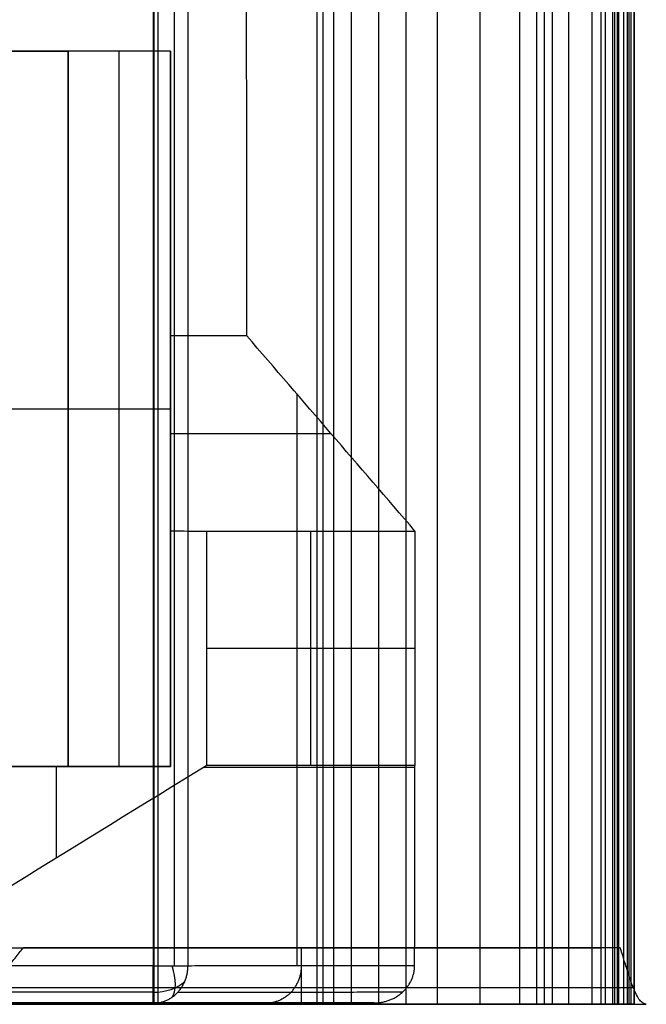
# Model space of a CAD drawing. Header units: millimetres. Extents: x -2518 to 1282, y -1102 to -49.
# Tile 141 of 154: x 1115 to 1282, y -1099 to -837. Entities that reach past the tile are written whole.
import ezdxf

# ---------------------------------------------------------------- set-up
doc = ezdxf.new("R2010")
doc.units = ezdxf.units.MM
doc.layers.add('patt2$Calque 20', color=7, linetype='Continuous', true_color=0xf24ad7)
doc.layers.add('patt2$SOLIDEE', color=7, linetype='Continuous', true_color=0x3100ff)

msp = doc.modelspace()

# ---------------------------------------------------------------- linework, layer by layer
at = {"layer": 'patt2$Calque 20'}
for p, q in [((1150.35, -177.98, -195.59), (1150.36, -1089.1, -195.59)), ((1159.61, -177.98, -201.83), (1159.63, -1089.1, -201.83)), ((1127.68, -845.37, -240.29), (990.4, -845.38, -240.29)), ((990.45, -845.38, -240.34), (1127.68, -845.37, -240.34)), ((1127.69, -1036.04, -240.29), (1127.68, -845.37, -240.29)), ((1127.68, -845.37, -240.29), (1127.68, -845.37, -240.39)), ((1127.68, -845.37, -240.34), (1127.69, -1036.04, -240.34)), ((1141.33, -1036.04, -240.39), (1141.33, -845.37, -240.39)), ((1154.97, -1036.04, -240.39), (1154.97, -845.37, -240.39)), ((1175.31, -921.24, -240.46), (1154.97, -921.24, -240.46)), ((1188.62, -936.68, -273.24), (1188.62, -1089.07, -273.24)), ((990.4, -940.71, -240.29), (1127.69, -940.71, -240.29)), ((1127.69, -940.71, -240.39), (1127.69, -940.71, -240.29)), ((1127.69, -940.71, -240.39), (1154.97, -940.71, -240.39)), ((1154.97, -940.71, -281.78), (1154.97, -940.71, -240.39)), ((1154.97, -947.23, -295.63), (1154.97, -1036.04, -295.63)), ((1154.97, -947.31, -295.81), (1197.78, -947.31, -295.81)), ((1192.42, -1035.71, -350.9), (1192.42, -973.27, -350.9)), ((1164.69, -1004.49, -350.9), (1220.14, -1004.49, -350.9)), ((990.4, -1036.04, -240.29), (1127.69, -1036.04, -240.29)), ((1127.69, -1036.04, -240.34), (990.45, -1036.04, -240.34)), ((1154.97, -1036.04, -295.63), (1019.94, -1036.04, -295.63)), ((1124.51, -1036.04, -350.79), (1124.51, -1060.45, -350.79)), ((1127.69, -1036.04, -240.29), (1127.69, -1036.04, -240.39)), ((1127.69, -1036.04, -240.39), (1154.97, -1036.04, -240.39)), ((1154.97, -1036.04, -240.39), (1154.97, -1036.04, -350.87)), ((1163.88, -1036.21, -350.89), (1220.14, -1036.21, -350.89)), ((1150.36, -1089.1, -195.59), (239.18, -1089.12, -195.59)), ((1150.36, -1099.1, -205.59), (239.18, -1099.12, -205.59)), ((1012.65, -1099.07, -272.92), (1177.69, -1099.07, -272.92)), ((1209.24, -1099.03, -350.64), (1061.85, -1099.04, -350.64))]:
    msp.add_line(p, q, dxfattribs=at)
at = {"layer": 'patt2$Calque 20', "extrusion": (-1, -1.84005e-05, 4.35318e-14)}
msp.add_arc((1089.13, -205.59, -1150.34), 10, 359.972, 90, dxfattribs=at)
at = {"layer": 'patt2$Calque 20', "extrusion": (-0.803784, -0.367328, 0.467976)}
msp.add_arc((1468.72, 96.1, -620.8), 10, 13.3182, 77.9311, dxfattribs=at)
at = {"layer": 'patt2$Calque 20', "extrusion": (-1.44744e-05, 0.786631, 0.617424)}
msp.add_arc((-1150.34, 510.73, -984.87), 9.93, 90, 147.8861, dxfattribs=at)
at = {"layer": 'patt2$Calque 20'}
for points, degree in [([(1155.93, -177.98, -197.29), (1155.94, -633.54, -197.29), (1155.95, -1089.1, -197.29)], 2), ([(1175.31, -921.24, -240.46), (1175.23, -727, -240.27), (1175.15, -532.75, -240.08), (1175.07, -338.51, -239.89)], 3), ([(1127.68, -845.37, -240.39), (1059.09, -845.37, -240.39), (990.5, -845.38, -240.39)], 2), ([(1154.97, -845.37, -240.39), (1141.33, -845.37, -240.39), (1127.68, -845.37, -240.39)], 2), ([(1127.69, -1036.04, -240.39), (1127.69, -940.71, -240.39), (1127.68, -845.37, -240.39)], 2), ([(1154.97, -845.37, -240.39), (1154.97, -883.31, -240.42), (1154.97, -921.24, -240.46)], 2), ([(1154.97, -921.24, -240.46), (1154.97, -947.25, -295.67), (1154.97, -973.25, -350.87)], 2), ([(1220.14, -973.26, -350.9), (1205.2, -955.92, -314.08), (1190.25, -938.58, -277.27), (1175.31, -921.24, -240.46)], 3), ([(1154.97, -973.25, -350.87), (1154.97, -1004.65, -350.87), (1154.97, -1036.04, -350.87)], 2), ([(1154.97, -973.25, -350.87), (1158.21, -973.26, -350.88), (1161.45, -973.26, -350.89), (1164.69, -973.27, -350.9)], 3), ([(1164.69, -973.27, -350.9), (1192.42, -973.27, -350.9), (1220.14, -973.26, -350.9)], 2), ([(1164.69, -1035.71, -350.9), (1164.69, -1004.49, -350.9), (1164.69, -973.27, -350.9)], 2), ([(1220.14, -973.26, -350.9), (1220.14, -1004.49, -350.9), (1220.14, -1035.71, -350.9)], 2), ([(990.51, -1036.04, -240.39), (1059.1, -1036.04, -240.39), (1127.69, -1036.04, -240.39)], 2), ([(1127.69, -1036.04, -350.8), (1078.26, -1036.04, -350.68), (1028.82, -1036.04, -350.55)], 2), ([(1164.69, -1035.71, -350.9), (1130.41, -1056.82, -350.81), (1096.13, -1077.93, -350.72), (1061.85, -1099.04, -350.64)], 3), ([(1154.97, -1036.04, -350.87), (1141.33, -1036.04, -350.84), (1127.69, -1036.04, -350.8)], 2), ([(1220.14, -1035.71, -350.9), (1192.42, -1035.71, -350.9), (1164.69, -1035.71, -350.9)], 2), ([(1220.05, -1089.03, -350.68), (1220.08, -1071.26, -350.75), (1220.11, -1053.48, -350.82), (1220.14, -1035.71, -350.9)], 3), ([(1159.63, -1089.1, -201.83), (1189.84, -1089.07, -276.25), (1220.05, -1089.03, -350.68)], 2), ([(1150.36, -1096.18, -198.52), (694.77, -1096.19, -198.52), (239.18, -1096.19, -198.52)], 2), ([(1156.91, -1096.18, -202.93), (1186.9, -1096.14, -276.79), (1216.88, -1096.1, -350.65)], 2), ([(1150.36, -1099.1, -205.59), (1179.8, -1099.07, -278.12), (1209.24, -1099.03, -350.64)], 2)]:
    msp.add_open_spline(points, degree=degree, dxfattribs=at)
for points, weights in [([(1150.36, -1099.1, -205.59), (1159.63, -1099.11, -201.83), (1159.63, -1089.1, -201.83)], [1, 0.707041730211, 1]), ([(1150.36, -1089.1, -195.59), (1157.1, -1089.1, -195.59), (1159.63, -1089.1, -201.83)], [1, 0.829500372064, 1]), ([(1189.84, -1089.07, -276.25), (1189.84, -1099.07, -276.26), (1180.58, -1099.07, -280.02)], [1, 0.707041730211, 1])]:
    msp.add_rational_spline(points, weights, degree=2, dxfattribs=at)
msp.add_open_spline([(1209.24, -1099.03, -350.64), (1209.55, -1099.03, -350.64), (1210.17, -1099.01, -350.64), (1211.1, -1098.9, -350.64), (1212.05, -1098.7, -350.64), (1212.99, -1098.43, -350.64), (1213.93, -1098.06, -350.64), (1214.83, -1097.61, -350.64), (1215.7, -1097.07, -350.65), (1216.51, -1096.45, -350.65), (1217.25, -1095.76, -350.65), (1217.92, -1095.01, -350.65), (1218.5, -1094.21, -350.66), (1219, -1093.37, -350.66), (1219.39, -1092.51, -350.66), (1219.69, -1091.63, -350.67), (1219.9, -1090.75, -350.67), (1220.03, -1089.89, -350.67), (1220.05, -1089.31, -350.68), (1220.05, -1089.03, -350.68)], degree=3, knots=[-16.342125, -16.342125, -16.342125, -16.342125, -15.429339, -14.488295, -13.522434, -12.535858, -11.533233, -10.51965, -9.500447, -8.481007, -7.466561, -6.461997, -5.471715, -4.499528, -3.548611, -2.621507, -1.720163, -0.846003, 0, 0, 0, 0], dxfattribs=at)
at = {"layer": 'patt2$SOLIDEE'}
for points, degree in [([(1269.71, -229.35, 350.56), (1269.71, -656.85, 350.56), (1269.72, -1084.35, 350.56)], 2), ([(1272.85, -1099.35, 349.19), (1272.84, -664.56, 349.19), (1272.83, -229.77, 349.19)], 2), ([(1274.16, -1099.35, 349.6), (1274.15, -664.5, 349.6), (1274.14, -229.64, 349.6)], 2), ([(1274.48, -1099.35, 348.04), (1274.47, -664.73, 348.04), (1274.46, -230.11, 348.04)], 2), ([(1275.85, -1099.35, 346.47), (1275.84, -664.97, 346.47), (1275.83, -230.59, 346.47)], 2), ([(1278.59, -1099.35, 350.56), (1278.58, -664.35, 350.56), (1278.58, -229.35, 350.56)], 2), ([(1278.58, -229.93, 348.64), (1278.58, -664.64, 348.64), (1278.59, -1099.35, 348.64)], 2), ([(1277.22, -1099.35, 343.73), (1277.21, -665.38, 343.73), (1277.2, -231.42, 343.73)], 2), ([(1277.75, -1099.35, 340.58), (1277.74, -665.86, 340.58), (1277.73, -232.37, 340.58)], 2), ([(1276.75, -1099.35, 335.84), (1276.75, -666.58, 335.84), (1276.74, -233.8, 335.84)], 2), ([(1273.43, -1099.35, 325.82), (1273.42, -668.09, 325.82), (1273.41, -236.83, 325.82)], 2), ([(1270.92, -1099.35, 318.45), (1270.91, -669.2, 318.45), (1270.9, -239.05, 318.45)], 2), ([(1267.33, -1099.35, 307.91), (1267.32, -670.8, 307.91), (1267.31, -242.24, 307.91)], 2), ([(1261.19, -1099.35, 289.88), (1261.18, -673.52, 289.88), (1261.17, -247.69, 289.88)], 2), ([(1256.83, -1099.35, 277.06), (1256.82, -675.46, 277.06), (1256.81, -251.56, 277.06)], 2), ([(1254.65, -1099.35, 270.95), (1254.64, -676.38, 270.95), (1254.64, -253.41, 270.95)], 2), ([(1248.1, -1099.35, 263.64), (1248.09, -677.48, 263.64), (1248.09, -255.61, 263.64)], 2), ([(1252.59, -1099.35, 267.12), (1252.58, -676.96, 267.12), (1252.57, -254.56, 267.12)], 2), ([(1226.15, -1099.35, 251.96), (1226.15, -679.25, 251.96), (1226.14, -259.14, 251.96)], 2), ([(1237.51, -1099.35, 257.97), (1237.5, -678.34, 257.97), (1237.5, -257.33, 257.97)], 2), ([(1217.77, -1099.35, 246.83), (1217.76, -680.02, 246.83), (1217.75, -260.69, 246.83)], 2), ([(1210.53, -1099.35, 240.65), (1210.52, -680.96, 240.65), (1210.52, -262.56, 240.65)], 2), ([(1203.26, -1099.35, 231.93), (1203.25, -682.27, 231.93), (1203.24, -265.19, 231.93)], 2), ([(1195.69, -1099.35, 216.39), (1195.68, -684.62, 216.39), (1195.67, -269.89, 216.39)], 2), ([(1198.52, -1099.35, 223.79), (1198.51, -683.51, 223.79), (1198.51, -267.66, 223.79)], 2), ([(1194.09, -1099.35, 209.21), (1194.08, -685.71, 209.21), (1194.07, -272.06, 209.21)], 2), ([(1150.67, -1099.35, -195.64), (1150.66, -736.15, -195.64), (1150.65, -372.94, -195.64)], 2), ([(1151.66, -1099.39, -195.64), (1151.65, -736.19, -195.64), (1151.65, -372.98, -195.64)], 2), ([(1110.63, -1084.35, 350.56), (1163.66, -1084.35, 350.56), (1216.69, -1084.35, 350.56), (1269.72, -1084.35, 350.56)], 3), ([(1274.85, -1084.35, 350.56), (1221.82, -1084.35, 350.56), (1168.79, -1084.35, 350.56), (1115.76, -1084.35, 350.56)], 3), ([(1269.72, -1084.35, 350.56), (1269.72, -1091.85, 350.56), (1269.72, -1099.35, 350.56)], 2), ([(1106.88, -1094.96, 346.17), (1164.03, -1094.96, 346.17), (1221.17, -1094.96, 346.17), (1278.32, -1094.96, 346.17)], 3), ([(1150.67, -1099.35, -195.64), (1052.24, -1099.36, -195.64), (953.81, -1099.36, -195.64)], 2), ([(1151.66, -1099.39, -195.64), (1052.74, -1099.39, -195.64), (953.81, -1099.4, -195.64)], 2), ([(1022.63, -1099.36, 75.44), (1101.15, -1099.36, 75.44), (1179.66, -1099.35, 75.44)], 2), ([(1097.99, -1099.36, 335.56), (1159.26, -1099.35, 335.56), (1220.53, -1099.35, 335.56), (1281.8, -1099.35, 335.56)], 3), ([(1101.22, -1099.36, 335.56), (1159.7, -1099.35, 335.56), (1218.19, -1099.35, 335.56), (1276.67, -1099.35, 335.56)], 3), ([(1278.59, -1099.35, 348.64), (1274.16, -1099.35, 349.6), (1269.72, -1099.35, 350.56)], 2), ([(1269.72, -1099.35, 350.56), (1274.16, -1099.35, 350.56), (1278.59, -1099.35, 350.56)], 2), ([(1278.59, -1099.35, 350.56), (1278.59, -1099.35, 349.6), (1278.59, -1099.35, 348.64)], 2)]:
    msp.add_open_spline(points, degree=degree, dxfattribs=at)
for points, knots in [([(1097.99, -1099.36, 335.56), (1098.73, -1099.36, 336.45), (1099.48, -1099.28, 337.36), (1100.96, -1098.93, 339.22), (1101.7, -1098.67, 340.16), (1103.18, -1097.94, 342.01), (1103.92, -1097.47, 342.91), (1105.4, -1096.35, 344.63), (1106.14, -1095.69, 345.44), (1107.62, -1094.23, 346.9), (1108.36, -1093.42, 347.56), (1109.84, -1091.71, 348.68), (1110.58, -1090.8, 349.14), (1112.06, -1088.95, 349.88), (1112.8, -1088.01, 350.14), (1114.28, -1086.16, 350.49), (1115.02, -1085.24, 350.56), (1115.76, -1084.35, 350.56)], [0, 0, 0, 0, 2.223961, 2.223961, 4.447922, 4.447922, 6.671883, 6.671883, 8.895844, 8.895844, 11.119805, 11.119805, 13.343766, 13.343766, 15.567727, 15.567727, 17.791688, 17.791688, 17.791688, 17.791688]), ([(1281.8, -1099.35, 335.56), (1281.51, -1099.35, 336.45), (1281.22, -1099.27, 337.36), (1280.64, -1098.93, 339.22), (1280.35, -1098.66, 340.16), (1279.77, -1097.93, 342.01), (1279.48, -1097.47, 342.91), (1278.9, -1096.35, 344.63), (1278.61, -1095.69, 345.44), (1278.03, -1094.23, 346.9), (1277.75, -1093.42, 347.56), (1277.17, -1091.7, 348.68), (1276.88, -1090.8, 349.14), (1276.3, -1088.95, 349.88), (1276.01, -1088.01, 350.14), (1275.43, -1086.15, 350.49), (1275.14, -1085.24, 350.56), (1274.85, -1084.35, 350.56)], [0, 0, 0, 0, 0.87722, 0.87722, 1.754439, 1.754439, 2.631659, 2.631659, 3.508878, 3.508878, 4.386098, 4.386098, 5.263317, 5.263317, 6.140537, 6.140537, 7.017757, 7.017757, 7.017757, 7.017757]), ([(1276.67, -1099.35, 335.56), (1275.84, -1099.35, 332.89), (1272.99, -1099.35, 324.54), (1271.11, -1099.35, 319.02), (1268.05, -1099.35, 310.02), (1260.67, -1099.35, 288.36), (1256.4, -1099.35, 275.82), (1254.67, -1099.35, 270.73), (1252.82, -1099.35, 266.93), (1249.57, -1099.35, 264.24), (1237.51, -1099.35, 257.97), (1225.45, -1099.35, 251.7), (1217.6, -1099.35, 246.99), (1210.74, -1099.35, 241.32), (1202.63, -1099.35, 231.63), (1198.26, -1099.35, 223.73), (1195.46, -1099.35, 216.16), (1194.04, -1099.35, 210), (1193.28, -1099.35, 202.78), (1150.67, -1099.35, -195.64)], [-434.514008, -434.514008, -434.514008, -434.514008, -409.785185, -384.173611, -358.562037, -332.950463, -307.338889, -281.727315, -256.115741, -230.504167, -204.892593, -179.281018, -153.669444, -128.05787, -102.446296, -76.834722, -51.223148, -25.611574, -0.080901, -0.080901, -0.080901, -0.080901]), ([(1269.72, -1099.35, 350.56), (1271.36, -1099.35, 349.95), (1273.01, -1099.35, 349.18), (1274.51, -1099.35, 348.09), (1275.79, -1099.35, 346.74), (1277.4, -1099.35, 343.77), (1277.93, -1099.35, 340.56), (1277.57, -1099.35, 338.47), (1276.7, -1099.35, 335.66), (1276.67, -1099.35, 335.56)], [-589.066204, -589.066204, -589.066204, -589.066204, -563.454629, -537.843055, -512.231481, -486.619907, -461.008333, -435.396759, -434.514008, -434.514008, -434.514008, -434.514008])]:
    msp.add_open_spline(points, degree=3, knots=knots, dxfattribs=at)
msp.add_rational_spline([(1189.9, -1099.35, 335.56), (1189.9, -1099.35, 350.56), (1189.9, -1084.35, 350.56)], [1, 0.707106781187, 1], degree=2, dxfattribs=at)

doc.saveas('drawing.dxf')
